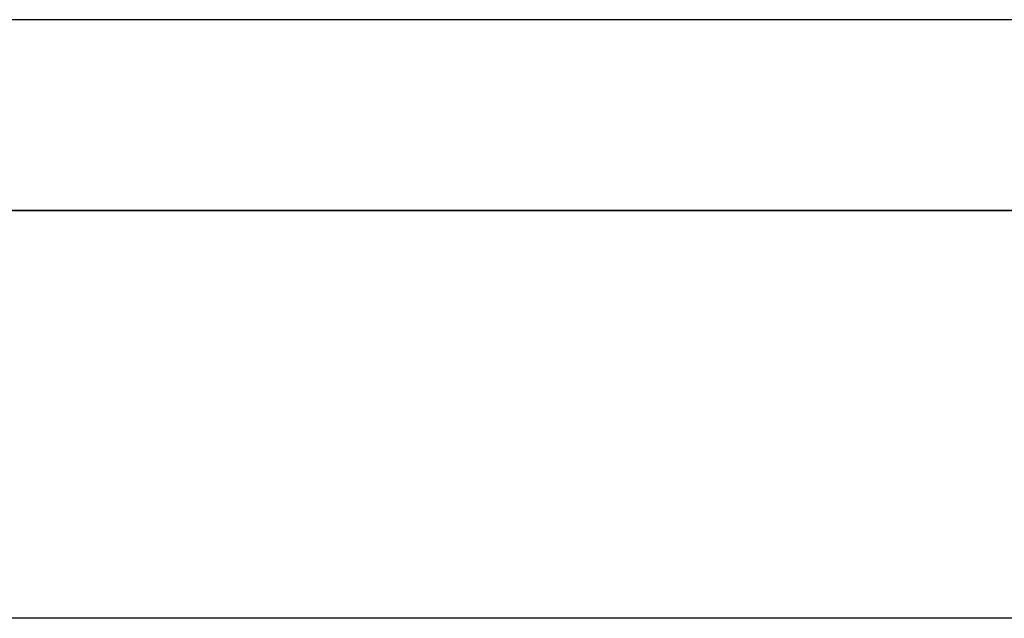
# Model space of a CAD drawing. Header units: metres. Extents: x 391.1 to 427.5, y 12.8 to 28.4.
# Tile 164 of 203: x 407.349 to 408.123, y 27.76 to 28.23. Entities that reach past the tile are written whole.
import ezdxf

# ---------------------------------------------------------------- set-up
doc = ezdxf.new("R2010")
doc.units = ezdxf.units.M
doc.layers.add('01_SUELOS', color=7, linetype='Continuous', lineweight=25, true_color=0x007f00)
doc.layers.add('A-WALL-____-MCUT', color=7, linetype='Continuous', lineweight=25)
doc.layers.add('A-WALL-____-OTLN', color=7, linetype='Continuous', lineweight=25)

# ---------------------------------------------------------------- blocks, each defined once
blk = doc.blocks.new('Family - Evans PA-152288-02_FON_P0A')
at = {"layer": 'A-WALL-____-MCUT', "color": 253, "true_color": 0xaaaaaa}
blk.add_line((3.00106, 0.05), (0, 0.05), dxfattribs=at)
at = {"layer": 'A-WALL-____-OTLN', "color": 253, "true_color": 0xaaaaaa}
blk.add_line((3.00106, 0.05), (0, 0.05), dxfattribs=at)
blk = doc.blocks.new('Family - Evans PA-152339-02_FON_P0A')
at = {"layer": 'A-WALL-____-MCUT', "color": 253, "true_color": 0xaaaaaa}
for p, q in [((10.17106, 0.15), (0, 0.15)), ((0, 0), (10.17106, 0))]:
    blk.add_line(p, q, dxfattribs=at)
at = {"layer": 'A-WALL-____-OTLN', "color": 253, "true_color": 0xaaaaaa}
for p, q in [((10.17106, 0.15), (0, 0.15)), ((0, 0), (10.17106, 0))]:
    blk.add_line(p, q, dxfattribs=at)
at = {"layer": 'A-WALL-____-OTLN', "color": 253, "lineweight": 18, "true_color": 0xaaaaaa}
blk.add_line((0, 0), (10.17106, 0), dxfattribs=at)
blk = doc.blocks.new('Family - LONDR55-XX_ZZ-ARQ-CAA-M3D-Londres55-152374-02_FON_P0A')
at = {"layer": '01_SUELOS', "color": 9, "true_color": 0xaad4aa}
for p, q in [((9.46832, 2.15436), (1.8984, 2.15436)), ((1.8984, 2.15436), (9.46832, 2.15436))]:
    blk.add_line(p, q, dxfattribs=at)
blk = doc.blocks.new('LONDR55-XX_ZZ-ARQ-CAA-M3D-Londres55_ifc-1-02_FON_P0A')
at = {"layer": '01_SUELOS', "color": 253, "lineweight": 18, "true_color": 0xaaaaaa}
blk.add_blockref('Family - LONDR55-XX_ZZ-ARQ-CAA-M3D-Londres55-152374-02_FON_P0A', (401.35874, 25.92572), dxfattribs=at)
at = {"layer": 'A-WALL-____-OTLN', "color": 253, "lineweight": 18, "true_color": 0xaaaaaa, "rotation": 180}
blk.add_blockref('Family - Evans PA-152339-02_FON_P0A', (415.94693, 28.23009), dxfattribs=at)
at = {"layer": 'A-WALL-____-OTLN', "color": 253, "lineweight": 18, "true_color": 0xaaaaaa}
blk.add_blockref('Family - Evans PA-152288-02_FON_P0A', (405.77587, 27.70959), dxfattribs=at)

msp = doc.modelspace()

# ---------------------------------------------------------------- block references
at = {"lineweight": 5}
msp.add_blockref('LONDR55-XX_ZZ-ARQ-CAA-M3D-Londres55_ifc-1-02_FON_P0A', (0, 0), dxfattribs=at)

doc.saveas('drawing.dxf')
